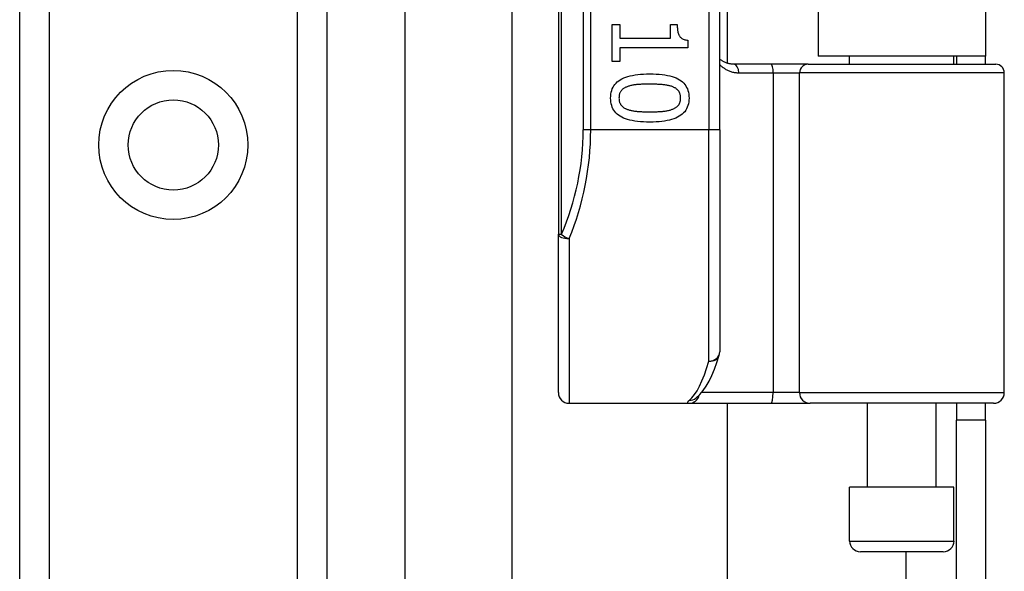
# Model space of a CAD drawing. Header units: inches. Extents: x 3.3 to 95.3, y 5.9 to 50.1.
# Tile 32 of 64: x 21.5 to 23.3, y 23.1 to 24.1. Entities that reach past the tile are written whole.
import ezdxf

# ---------------------------------------------------------------- set-up
doc = ezdxf.new("R2010")
doc.units = ezdxf.units.IN
doc.header["$MEASUREMENT"] = 0
doc.layers.add('Visible Edges(ANSI)', color=7, linetype='Continuous', lineweight=25)
doc.layers.add('Visible Tangent Edges(ANSI)', color=7, linetype='Continuous', lineweight=25)

msp = doc.modelspace()

# ---------------------------------------------------------------- linework, layer by layer
at = {"layer": 'Visible Edges(ANSI)'}
for p, q in [((22.2036, 35.0827), (22.2036, 21.4577)), ((21.4991, 21.5457), (21.4991, 34.9946)), ((22.0611, 34.9946), (22.0611, 21.5457)), ((22.4846, 25.5597), (22.4846, 23.6776)), ((22.7798, 23.8687), (22.7798, 25.3687)), ((22.7936, 25.2467), (22.7936, 23.9906)), ((22.9601, 25.2342), (22.9601, 24.0032)), ((23.2661, 25.2342), (23.2661, 24.0032)), ((22.3999, 21.1871), (22.3999, 24.1837)), ((22.5831, 24.0612), (22.5972, 24.0612)), ((22.5831, 23.9939), (22.5831, 24.0612)), ((22.5972, 24.0612), (22.5972, 24.0362)), ((22.6896, 24.0612), (22.7022, 24.0612)), ((22.6896, 24.0362), (22.6896, 24.0612)), ((22.5972, 24.0362), (22.6896, 24.0362)), ((22.7214, 24.0327), (22.7214, 24.0184)), ((22.5972, 24.0184), (22.5972, 23.9939)), ((22.7214, 24.0184), (22.5972, 24.0184)), ((23.2661, 24.0032), (22.9601, 24.0032)), ((23.0176, 23.9887), (23.0176, 24.0032)), ((23.2085, 23.9887), (23.2085, 24.0032)), ((23.2131, 24.0032), (23.2131, 23.9887)), ((23.2661, 23.9887), (23.2661, 24.0032)), ((22.5972, 23.9939), (22.5831, 23.9939)), ((22.8741, 23.9887), (22.8056, 23.9887)), ((22.9416, 23.9887), (22.8741, 23.9887)), ((22.9416, 23.9887), (23.2848, 23.9887)), ((23.3006, 23.3883), (23.3006, 23.973)), ((22.7798, 23.8687), (22.7798, 23.4624)), ((22.4846, 23.3883), (22.4846, 23.6776)), ((22.5043, 23.3687), (22.7237, 23.3687)), ((22.7237, 23.3687), (22.8732, 23.3687)), ((22.736, 23.3777), (22.7364, 23.3781)), ((22.7936, 23.3687), (22.7936, 21.1871)), ((22.8732, 23.3687), (22.9455, 23.3687)), ((23.2809, 23.3687), (22.9455, 23.3687)), ((23.0501, 23.2151), (23.0501, 23.3687)), ((23.1761, 23.2151), (23.1761, 23.3687)), ((23.2131, 23.3687), (23.2131, 23.3377)), ((23.2661, 23.3377), (23.2661, 23.3687)), ((23.2661, 23.3377), (23.2131, 23.3377)), ((23.2131, 23.0257), (23.2131, 23.3377)), ((23.2661, 23.3377), (23.2661, 23.0257)), ((23.2085, 23.2151), (23.0176, 23.2151)), ((23.0176, 23.1167), (23.0176, 23.2151)), ((23.2085, 23.1167), (23.2085, 23.2151)), ((23.1889, 23.097), (23.0373, 23.097))]:
    msp.add_line(p, q, dxfattribs=at)
at = {"layer": 'Visible Edges(ANSI)', "flags": 128}
for points in [[(22.7022, 24.0612), (22.7022, 24.0589), (22.7023, 24.0566), (22.7024, 24.0545), (22.7026, 24.0525), (22.7029, 24.0506), (22.7032, 24.0489), (22.7035, 24.0472), (22.704, 24.0456), (22.7044, 24.0441), (22.705, 24.0427), (22.7056, 24.0415), (22.7062, 24.0403), (22.7069, 24.0392), (22.7077, 24.0382), (22.7087, 24.0373), (22.7097, 24.0365), (22.7108, 24.0357), (22.712, 24.035), (22.7133, 24.0344), (22.7147, 24.0339), (22.7162, 24.0335), (22.7179, 24.0332), (22.7196, 24.0329), (22.7214, 24.0327)], [(22.8056, 23.9887), (22.8044, 23.9888), (22.8032, 23.9888), (22.8019, 23.9889), (22.8007, 23.989), (22.7995, 23.9892), (22.7983, 23.9894), (22.7972, 23.9896), (22.796, 23.9899), (22.7949, 23.9902), (22.7937, 23.9906), (22.7926, 23.9909), (22.7916, 23.9913), (22.7905, 23.9918), (22.7894, 23.9922), (22.7884, 23.9927), (22.7874, 23.9932), (22.7864, 23.9938), (22.7854, 23.9943), (22.7844, 23.9949), (22.7835, 23.9956), (22.7825, 23.9962), (22.7816, 23.9969), (22.7807, 23.9976), (22.7798, 23.9983)], [(22.5802, 23.9268), (22.5804, 23.9305), (22.5807, 23.9341), (22.5813, 23.9375), (22.5822, 23.9407), (22.5833, 23.9437), (22.5847, 23.9466), (22.5863, 23.9493), (22.5881, 23.9518), (22.5902, 23.9542), (22.5925, 23.9564), (22.5951, 23.9584), (22.5979, 23.9603), (22.601, 23.962), (22.6044, 23.9635), (22.6079, 23.9649), (22.6118, 23.9662), (22.6159, 23.9673), (22.6203, 23.9683), (22.6249, 23.9691), (22.6298, 23.9698), (22.6349, 23.9703), (22.6403, 23.9706), (22.646, 23.9709), (22.6519, 23.9709)], [(22.6519, 23.9709), (22.658, 23.9709), (22.6638, 23.9706), (22.6693, 23.9703), (22.6746, 23.9697), (22.6795, 23.9691), (22.6842, 23.9682), (22.6886, 23.9673), (22.6927, 23.9662), (22.6966, 23.9649), (22.7002, 23.9635), (22.7035, 23.9619), (22.7065, 23.9602), (22.7092, 23.9583), (22.7117, 23.9562), (22.714, 23.954), (22.7161, 23.9517), (22.7179, 23.9491), (22.7194, 23.9464), (22.7207, 23.9436), (22.7218, 23.9406), (22.7226, 23.9374), (22.7232, 23.934), (22.7236, 23.9305), (22.7237, 23.9268)], [(22.6104, 23.9475), (22.6092, 23.947), (22.6081, 23.9465), (22.607, 23.946), (22.606, 23.9454), (22.605, 23.9449), (22.6041, 23.9442), (22.6032, 23.9436), (22.6023, 23.9429), (22.6015, 23.9422), (22.6008, 23.9414), (22.6001, 23.9407), (22.5994, 23.9398), (22.5988, 23.939), (22.5982, 23.9381), (22.5977, 23.9372), (22.5972, 23.9362), (22.5968, 23.9352), (22.5965, 23.9341), (22.5962, 23.933), (22.596, 23.9319), (22.5958, 23.9307), (22.5956, 23.9294), (22.5956, 23.9282), (22.5955, 23.9268)], [(22.6519, 23.9522), (22.6495, 23.9522), (22.6472, 23.9522), (22.645, 23.9521), (22.6428, 23.9521), (22.6407, 23.952), (22.6386, 23.952), (22.6366, 23.9519), (22.6347, 23.9518), (22.6329, 23.9517), (22.6311, 23.9516), (22.6293, 23.9514), (22.6277, 23.9513), (22.6261, 23.9511), (22.6245, 23.9509), (22.623, 23.9507), (22.6215, 23.9505), (22.62, 23.9502), (22.6185, 23.9499), (22.6171, 23.9496), (22.6157, 23.9492), (22.6143, 23.9488), (22.613, 23.9484), (22.6117, 23.948), (22.6104, 23.9475)], [(22.6939, 23.9474), (22.6927, 23.9478), (22.6915, 23.9483), (22.6902, 23.9487), (22.6888, 23.949), (22.6874, 23.9494), (22.686, 23.9497), (22.6845, 23.95), (22.6829, 23.9503), (22.6813, 23.9506), (22.6796, 23.9508), (22.6779, 23.951), (22.6762, 23.9512), (22.6744, 23.9513), (22.6725, 23.9515), (22.6706, 23.9516), (22.6687, 23.9517), (22.6667, 23.9518), (22.6647, 23.9519), (22.6627, 23.952), (22.6606, 23.9521), (22.6585, 23.9521), (22.6564, 23.9522), (22.6542, 23.9522), (22.6519, 23.9522)], [(22.7084, 23.9268), (22.7084, 23.9281), (22.7083, 23.9293), (22.7082, 23.9305), (22.708, 23.9317), (22.7078, 23.9328), (22.7075, 23.9339), (22.7072, 23.9349), (22.7068, 23.9359), (22.7064, 23.9369), (22.7059, 23.9378), (22.7054, 23.9387), (22.7048, 23.9395), (22.7042, 23.9403), (22.7035, 23.9411), (22.7028, 23.9419), (22.702, 23.9426), (22.7011, 23.9433), (22.7003, 23.944), (22.6993, 23.9446), (22.6983, 23.9452), (22.6973, 23.9458), (22.6962, 23.9464), (22.6951, 23.9469), (22.6939, 23.9474)], [(22.652, 23.8828), (22.646, 23.8829), (22.6402, 23.8831), (22.6347, 23.8835), (22.6295, 23.884), (22.6246, 23.8847), (22.6199, 23.8855), (22.6155, 23.8865), (22.6114, 23.8876), (22.6075, 23.8889), (22.6039, 23.8903), (22.6006, 23.8919), (22.5976, 23.8936), (22.5948, 23.8955), (22.5923, 23.8975), (22.59, 23.8997), (22.588, 23.9021), (22.5861, 23.9046), (22.5846, 23.9073), (22.5833, 23.9102), (22.5822, 23.9132), (22.5813, 23.9163), (22.5807, 23.9197), (22.5804, 23.9232), (22.5802, 23.9268)], [(22.5955, 23.9268), (22.5956, 23.9256), (22.5956, 23.9244), (22.5958, 23.9232), (22.5959, 23.9221), (22.5962, 23.921), (22.5964, 23.9199), (22.5968, 23.9189), (22.5971, 23.9179), (22.5976, 23.9169), (22.5981, 23.916), (22.5986, 23.9151), (22.5992, 23.9143), (22.5998, 23.9135), (22.6005, 23.9127), (22.6012, 23.9119), (22.602, 23.9112), (22.6028, 23.9105), (22.6037, 23.9098), (22.6046, 23.9092), (22.6056, 23.9086), (22.6066, 23.908), (22.6077, 23.9075), (22.6089, 23.907), (22.6101, 23.9065)], [(22.7237, 23.9268), (22.7236, 23.9231), (22.7232, 23.9196), (22.7226, 23.9162), (22.7217, 23.9131), (22.7206, 23.91), (22.7193, 23.9072), (22.7176, 23.9045), (22.7158, 23.9019), (22.7137, 23.8996), (22.7113, 23.8974), (22.7087, 23.8954), (22.7059, 23.8935), (22.7028, 23.8918), (22.6994, 23.8902), (22.6958, 23.8888), (22.6919, 23.8876), (22.6878, 23.8865), (22.6835, 23.8855), (22.6789, 23.8847), (22.674, 23.884), (22.6689, 23.8835), (22.6635, 23.8831), (22.6579, 23.8829), (22.652, 23.8828)], [(22.6941, 23.9066), (22.6953, 23.9071), (22.6964, 23.9076), (22.6974, 23.9081), (22.6984, 23.9087), (22.6994, 23.9093), (22.7003, 23.9099), (22.7012, 23.9106), (22.702, 23.9113), (22.7028, 23.912), (22.7035, 23.9127), (22.7042, 23.9135), (22.7048, 23.9143), (22.7054, 23.9151), (22.7059, 23.916), (22.7064, 23.9169), (22.7068, 23.9178), (22.7072, 23.9188), (22.7075, 23.9198), (22.7078, 23.9209), (22.708, 23.922), (22.7082, 23.9232), (22.7083, 23.9243), (22.7084, 23.9256), (22.7084, 23.9268)], [(22.6101, 23.9065), (22.6112, 23.9061), (22.6124, 23.9057), (22.6137, 23.9053), (22.615, 23.9049), (22.6164, 23.9045), (22.6178, 23.9042), (22.6193, 23.9039), (22.6208, 23.9036), (22.6223, 23.9034), (22.624, 23.9031), (22.6256, 23.9029), (22.6274, 23.9027), (22.6291, 23.9025), (22.631, 23.9024), (22.6328, 23.9022), (22.6348, 23.9021), (22.6367, 23.902), (22.6388, 23.9019), (22.6409, 23.9018), (22.643, 23.9017), (22.6452, 23.9017), (22.6474, 23.9016), (22.6497, 23.9016), (22.652, 23.9016)], [(22.652, 23.9016), (22.6544, 23.9016), (22.6567, 23.9016), (22.6589, 23.9017), (22.6611, 23.9017), (22.6632, 23.9018), (22.6653, 23.9019), (22.6673, 23.902), (22.6693, 23.9021), (22.6712, 23.9022), (22.6731, 23.9024), (22.6749, 23.9025), (22.6767, 23.9027), (22.6784, 23.9029), (22.68, 23.9031), (22.6817, 23.9034), (22.6832, 23.9036), (22.6848, 23.9039), (22.6862, 23.9042), (22.6877, 23.9046), (22.6891, 23.9049), (22.6904, 23.9053), (22.6917, 23.9057), (22.6929, 23.9062), (22.6941, 23.9066)], [(22.7364, 23.3781), (22.7434, 23.3844), (22.7495, 23.3917), (22.7552, 23.4), (22.7604, 23.4093), (22.7654, 23.4196), (22.7701, 23.4309), (22.7746, 23.4433), (22.779, 23.4566)]]:
    msp.add_lwpolyline(points, dxfattribs=at)
at = {"layer": 'Visible Edges(ANSI)'}
msp.add_circle((21.7801, 23.841), 0.0825, dxfattribs=at)
for centre, radius, start, end in [((23.2848, 23.973), 0.0157, 0, 90), ((22.7602, 23.4624), 0.0197, 342.9585, 0), ((22.5043, 23.3883), 0.0197, 180, 270), ((23.2809, 23.3883), 0.0197, 270, 0), ((23.0373, 23.1167), 0.0197, 180, 270), ((23.1889, 23.1167), 0.0197, 270, 0)]:
    msp.add_arc(centre, radius, start, end, dxfattribs=at)
at = {"layer": 'Visible Tangent Edges(ANSI)'}
for p, q in [((21.5529, 34.9946), (21.5529, 21.5457)), ((22.0072, 21.5457), (22.0072, 34.9946)), ((22.4903, 23.6776), (22.4903, 25.5597)), ((22.53, 25.3687), (22.53, 23.8687)), ((22.5439, 23.8687), (22.5439, 25.3687)), ((22.7602, 25.3687), (22.7602, 23.8687)), ((22.8148, 23.973), (22.8776, 23.973)), ((22.8776, 23.973), (22.9258, 23.973)), ((22.8776, 23.973), (22.8776, 23.3883)), ((23.3006, 23.973), (22.9258, 23.973)), ((22.9258, 23.3883), (22.9258, 23.973)), ((22.5439, 23.8687), (22.53, 23.8687)), ((22.7602, 23.8687), (22.5439, 23.8687)), ((22.7798, 23.8687), (22.7602, 23.8687)), ((22.7602, 23.4457), (22.7602, 23.8687)), ((22.4846, 23.6776), (22.4903, 23.6776)), ((22.5043, 23.6697), (22.5043, 23.3687)), ((22.8776, 23.3883), (22.7469, 23.3883)), ((22.9258, 23.3883), (22.8776, 23.3883)), ((22.9258, 23.3883), (23.3006, 23.3883)), ((23.0176, 23.1167), (23.2085, 23.1167)), ((23.1201, 23.097), (23.1201, 20.5147))]:
    msp.add_line(p, q, dxfattribs=at)
at = {"layer": 'Visible Tangent Edges(ANSI)', "flags": 128}
for points in [[(22.7798, 23.9882), (22.781, 23.987), (22.7822, 23.9859), (22.7834, 23.9849), (22.7846, 23.9838), (22.7859, 23.9828), (22.7872, 23.9819), (22.7885, 23.981), (22.7899, 23.9801), (22.7913, 23.9793), (22.7927, 23.9785), (22.7941, 23.9778), (22.7955, 23.9771), (22.797, 23.9765), (22.7985, 23.9759), (22.8001, 23.9754), (22.8016, 23.9749), (22.8032, 23.9744), (22.8048, 23.9741), (22.8064, 23.9737), (22.808, 23.9735), (22.8097, 23.9733), (22.8114, 23.9731), (22.8131, 23.973), (22.8148, 23.973)], [(22.7244, 23.3742), (22.7238, 23.3737), (22.7233, 23.3733), (22.7229, 23.3729), (22.7225, 23.3725), (22.7221, 23.3721), (22.7218, 23.3718), (22.7215, 23.3714), (22.7213, 23.3711), (22.7211, 23.3708), (22.721, 23.3705), (22.7209, 23.3703), (22.7208, 23.37), (22.7208, 23.3698), (22.7208, 23.3696), (22.7209, 23.3694), (22.721, 23.3693), (22.7212, 23.3691), (22.7214, 23.369), (22.7217, 23.3689), (22.722, 23.3688), (22.7224, 23.3687), (22.7228, 23.3687), (22.7232, 23.3687), (22.7237, 23.3687)]]:
    msp.add_lwpolyline(points, dxfattribs=at)
at = {"layer": 'Visible Tangent Edges(ANSI)'}
msp.add_circle((21.7801, 23.841), 0.1363, dxfattribs=at)
msp.add_arc((22.0497, 23.8687), 0.4803, 336.5561, 0, dxfattribs=at)
for centre, major_axis, ratio, start_param, end_param in [((22.8056, 23.973), (0, 0.0157), 0.580671, 4.712389, 6.283185), ((22.8741, 23.973), (0, 0.0157), 0.225879, 4.712389, 6.283185), ((22.9416, 23.973), (0, 0.0157), 0.998608, 0, 1.570796), ((22.0636, 23.8687), (0, 0.5), 0.96063, 4.303216, 4.712389), ((22.5043, 23.6776), (-0.0197, 0), 0.39785, 0, 1.570796), ((22.5043, 23.6776), (-0.0181, 0.0078), 0.369668, 0.864875, 1.72975), ((22.7602, 23.4624), (0.0197, 0), 0.845842, 4.712389, 6.283185), ((22.7602, 23.4624), (0.0188, -0.0058), 0.834757, 4.962887, 6.283185), ((22.7106, 23.8687), (0, -0.5), 0.185699, 0.148494, 0.562654), ((22.8732, 23.3883), (0, -0.0197), 0.225879, 0, 1.570796), ((22.9455, 23.3883), (0, -0.0197), 0.998608, 4.712389, 6.283185), ((22.7237, 23.3883), (0, -0.0197), 0.985236, 0, 1.320384), ((22.7244, 23.3936), (0.012, -0.0156), 0.971402, 5.610492, 6.283185)]:
    msp.add_ellipse(centre, major_axis=major_axis, ratio=ratio, start_param=start_param, end_param=end_param, dxfattribs=at)

doc.saveas('drawing.dxf')
